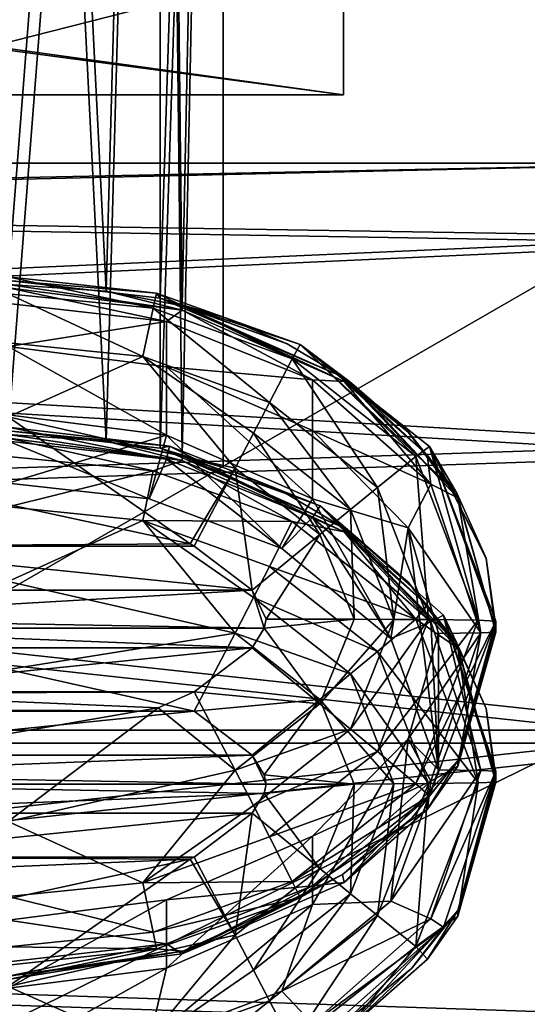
# Model space of a CAD drawing. Header units: metres. Extents: x -1004 to 0, y -808 to 0.
# Tile 61 of 160: x -760 to -742, y -157 to -123. Entities that reach past the tile are written whole.
import ezdxf

# ---------------------------------------------------------------- set-up
doc = ezdxf.new("R2010")
doc.units = ezdxf.units.M

msp = doc.modelspace()

# ---------------------------------------------------------------- linework, layer by layer
at = {"layer": 'None012310'}
for points in [[(-502.018646, -55.05748, 2077.158447), (-932.118103, -108.3162, 2112.660645), (-918.387695, -133.430511, 2129.401611)], [(-918.387695, -133.430511, 2129.401611), (-901.755127, -155.084702, 2143.836426), (-502.018646, -55.05748, 2077.158447)], [(-901.755127, -155.084702, 2143.836426), (-820.791748, -194.333847, 2169.999756), (-502.018646, -55.05748, 2077.158447)], [(-502.018646, -55.05748, 2077.158447), (-820.791748, -194.333847, 2169.999756), (-502.018646, -194.333847, 2169.999756)], [(-914.9198, -137.676178, 2128.745361), (-928.7276, -113.098167, 2112.361572), (-502.018646, -57.672649, 2075.415039)], [(-502.018646, -57.672649, 2075.415039), (-898.363892, -158.604187, 2142.695801), (-914.9198, -137.676178, 2128.745361)], [(-820.791748, -195.279739, 2167.143799), (-898.363892, -158.604187, 2142.695801), (-502.018646, -57.672649, 2075.415039)], [(-502.018646, -195.279739, 2167.143799), (-820.791748, -195.279739, 2167.143799), (-502.018646, -57.672649, 2075.415039)]]:
    msp.add_3dface(points, dxfattribs=at)
at = {"layer": 'None012312'}
for points in [[(-760.21582, -131.741089, 1316.990356), (-760.21582, -63.743683, 1317.58374), (-754.912537, -63.762852, 1319.780396)], [(-754.911255, -132.349716, 1319.183105), (-760.21582, -131.741089, 1316.990356), (-754.912537, -63.762852, 1319.780396)], [(-754.912537, -63.855412, 1330.386597), (-760.21582, -63.87458, 1332.583252), (-756.800537, -132.105423, 1331.164917)], [(-754.151306, -132.62204, 1328.895752), (-754.912537, -63.855412, 1330.386597), (-756.800537, -132.105423, 1331.164917)], [(-754.911255, -132.349716, 1319.183105), (-754.912537, -63.762852, 1319.780396), (-752.71582, -63.809132, 1325.083496)], [(-752.71582, -63.809132, 1325.083496), (-754.912537, -63.855412, 1330.386597), (-754.151306, -132.62204, 1328.895752)], [(-752.71582, -133.018692, 1324.479492), (-754.911255, -132.349716, 1319.183105), (-752.71582, -63.809132, 1325.083496)], [(-752.71582, -133.018692, 1324.479492), (-752.71582, -63.809132, 1325.083496), (-754.151306, -132.62204, 1328.895752)], [(-756.800537, -132.105423, 1331.164917), (-760.21582, -63.87458, 1332.583252), (-760.217529, -131.871994, 1331.989868)], [(-760.21582, -136.97702, 1916.967529), (-760.21582, -68.979607, 1917.560913), (-754.912537, -68.998772, 1919.757568)], [(-754.911255, -137.585632, 1919.160278), (-760.21582, -136.97702, 1916.967529), (-754.912537, -68.998772, 1919.757568)], [(-754.911255, -137.585632, 1919.160278), (-754.912537, -68.998772, 1919.757568), (-752.71582, -69.045052, 1925.060669)], [(-756.800537, -137.341339, 1931.14209), (-760.21582, -69.110504, 1932.560425), (-760.217529, -137.10791, 1931.966919)], [(-754.912537, -69.091331, 1930.36377), (-760.21582, -69.110504, 1932.560425), (-756.800537, -137.341339, 1931.14209)], [(-754.151306, -137.857956, 1928.872925), (-754.912537, -69.091331, 1930.36377), (-756.800537, -137.341339, 1931.14209)], [(-752.71582, -69.045052, 1925.060669), (-754.912537, -69.091331, 1930.36377), (-754.151306, -137.857956, 1928.872925)], [(-752.71582, -138.254608, 1924.456665), (-754.911255, -137.585632, 1919.160278), (-752.71582, -69.045052, 1925.060669)], [(-752.71582, -138.254608, 1924.456665), (-752.71582, -69.045052, 1925.060669), (-754.151306, -137.857956, 1928.872925)], [(-755.035645, -132.17598, 1302.486084), (-755.1521, -132.707458, 1299.4198), (-760.21582, -131.614563, 1302.490967)], [(-755.1521, -132.707458, 1299.4198), (-760.21582, -132.196777, 1299.424316), (-760.21582, -131.614563, 1302.490967)], [(-760.21582, -131.614563, 1302.490967), (-760.21582, -131.741089, 1316.990356), (-755.035645, -132.17598, 1302.486084)], [(-760.21582, -131.741089, 1316.990356), (-754.911255, -132.349716, 1319.183105), (-755.035645, -132.17598, 1302.486084)], [(-754.151184, -132.775528, 1346.482544), (-756.800537, -132.105423, 1331.164917), (-760.217529, -131.871994, 1331.989868)], [(-760.217529, -131.871994, 1331.989868), (-760.217529, -131.99852, 1346.489258), (-754.151184, -132.775528, 1346.482544)], [(-754.151184, -132.775528, 1346.482544), (-760.217529, -131.99852, 1346.489258), (-754.697571, -133.167831, 1349.307739)], [(-754.697571, -133.167831, 1349.307739), (-760.217529, -131.99852, 1346.489258), (-760.216431, -132.539917, 1349.313232)], [(-755.1521, -132.707458, 1299.4198), (-755.52002, -134.389618, 1296.809692), (-760.21582, -132.196777, 1299.424316)], [(-755.52002, -134.389618, 1296.809692), (-760.21582, -133.908249, 1296.813843), (-760.21582, -132.196777, 1299.424316)], [(-754.151306, -132.62204, 1328.895752), (-756.800537, -132.105423, 1331.164917), (-754.151184, -132.775528, 1346.482544)], [(-750.307251, -134.471954, 1299.404419), (-755.1521, -132.707458, 1299.4198), (-755.035645, -132.17598, 1302.486084)], [(-750.031921, -133.973663, 1302.470337), (-750.307251, -134.471954, 1299.404419), (-755.035645, -132.17598, 1302.486084)], [(-755.035645, -132.17598, 1302.486084), (-754.911255, -132.349716, 1319.183105), (-750.031921, -133.973663, 1302.470337)], [(-760.216431, -132.539917, 1349.313232), (-760.216614, -134.044571, 1351.763062), (-754.697571, -133.167831, 1349.307739)], [(-754.911255, -132.349716, 1319.183105), (-748.530579, -135.112442, 1324.461304), (-750.031921, -133.973663, 1302.470337)], [(-752.71582, -133.018692, 1324.479492), (-752.70697, -133.021713, 1324.479492), (-754.911255, -132.349716, 1319.183105)], [(-752.70697, -133.021713, 1324.479492), (-750.489807, -133.945953, 1324.471436), (-754.911255, -132.349716, 1319.183105)], [(-754.911255, -132.349716, 1319.183105), (-750.489807, -133.945953, 1324.471436), (-750.481201, -133.950256, 1324.471436)], [(-750.481201, -133.950256, 1324.471436), (-748.530579, -135.112442, 1324.461304), (-754.911255, -132.349716, 1319.183105)], [(-751.106995, -135.991089, 1296.795654), (-755.52002, -134.389618, 1296.809692), (-755.1521, -132.707458, 1299.4198)], [(-750.307251, -134.471954, 1299.404419), (-751.106995, -135.991089, 1296.795654), (-755.1521, -132.707458, 1299.4198)], [(-749.603027, -135.20079, 1349.289917), (-754.151184, -132.775528, 1346.482544), (-754.697571, -133.167831, 1349.307739)], [(-748.501648, -135.262039, 1346.460815), (-748.530579, -135.112442, 1324.461304), (-754.151306, -132.62204, 1328.895752)], [(-748.530579, -135.112442, 1324.461304), (-750.481201, -133.950256, 1324.471436), (-754.151306, -132.62204, 1328.895752)], [(-754.151306, -132.62204, 1328.895752), (-750.481201, -133.950256, 1324.471436), (-750.489807, -133.945953, 1324.471436)], [(-750.489807, -133.945953, 1324.471436), (-752.70697, -133.021713, 1324.479492), (-754.151306, -132.62204, 1328.895752)], [(-752.70697, -133.021713, 1324.479492), (-752.71582, -133.018692, 1324.479492), (-754.151306, -132.62204, 1328.895752)], [(-748.501648, -135.262039, 1346.460815), (-754.151306, -132.62204, 1328.895752), (-754.151184, -132.775528, 1346.482544)], [(-748.501648, -135.262039, 1346.460815), (-754.151184, -132.775528, 1346.482544), (-749.603027, -135.20079, 1349.289917)], [(-760.216614, -134.044571, 1351.763062), (-754.696289, -134.746262, 1351.756958), (-754.697571, -133.167831, 1349.307739)], [(-754.697571, -133.167831, 1349.307739), (-754.696289, -134.746262, 1351.756958), (-749.603027, -135.20079, 1349.289917)], [(-760.21582, -133.908249, 1296.813843), (-755.52002, -134.389618, 1296.809692), (-760.21582, -136.488403, 1295.057129)], [(-754.696289, -134.746262, 1351.756958), (-760.216614, -134.044571, 1351.763062), (-754.695007, -137.126358, 1624.455078)], [(-754.695007, -137.126358, 1624.455078), (-760.216614, -134.044571, 1351.763062), (-760.216614, -136.424423, 1624.461182)], [(-745.998535, -137.880554, 1299.374634), (-750.307251, -134.471954, 1299.404419), (-750.031921, -133.973663, 1302.470337)], [(-745.530396, -137.521713, 1302.439331), (-745.998535, -137.880554, 1299.374634), (-750.031921, -133.973663, 1302.470337)], [(-744.578674, -139.130905, 1324.426147), (-744.573303, -139.139587, 1324.426147), (-750.031921, -133.973663, 1302.470337)], [(-744.573303, -139.139587, 1324.426147), (-744.567017, -139.149689, 1324.426025), (-750.031921, -133.973663, 1302.470337)], [(-750.031921, -133.973663, 1302.470337), (-744.567017, -139.149689, 1324.426025), (-745.530396, -137.521713, 1302.439331)], [(-750.031921, -133.973663, 1302.470337), (-748.530579, -135.112442, 1324.461304), (-748.327393, -135.256622, 1324.459961)], [(-748.327393, -135.256622, 1324.459961), (-748.319031, -135.26265, 1324.459961), (-750.031921, -133.973663, 1302.470337)], [(-748.319031, -135.26265, 1324.459961), (-746.263733, -137.024078, 1324.44458), (-750.031921, -133.973663, 1302.470337)], [(-750.031921, -133.973663, 1302.470337), (-746.263733, -137.024078, 1324.44458), (-746.256165, -137.031754, 1324.444458)], [(-746.256165, -137.031754, 1324.444458), (-744.578674, -139.130905, 1324.426147), (-750.031921, -133.973663, 1302.470337)], [(-755.52002, -134.389618, 1296.809692), (-752.303894, -138.283401, 1295.041382), (-760.21582, -136.488403, 1295.057129)], [(-751.106995, -135.991089, 1296.795654), (-751.665833, -137.059708, 1295.792114), (-755.52002, -134.389618, 1296.809692)], [(-751.665833, -137.059708, 1295.792114), (-752.303894, -138.283401, 1295.041382), (-755.52002, -134.389618, 1296.809692)], [(-747.33905, -138.962097, 1296.769775), (-751.106995, -135.991089, 1296.795654), (-750.307251, -134.471954, 1299.404419)], [(-745.998535, -137.880554, 1299.374634), (-747.33905, -138.962097, 1296.769775), (-750.307251, -134.471954, 1299.404419)], [(-749.609558, -139.353043, 1624.435669), (-749.608643, -136.973862, 1351.737549), (-754.696289, -134.746262, 1351.756958)], [(-749.609558, -139.353043, 1624.435669), (-754.696289, -134.746262, 1351.756958), (-754.695007, -137.126358, 1624.455078)], [(-754.696289, -134.746262, 1351.756958), (-749.608643, -136.973862, 1351.737549), (-749.603027, -135.20079, 1349.289917)], [(-749.603027, -135.20079, 1349.289917), (-749.608643, -136.973862, 1351.737549), (-745.47998, -138.84462, 1349.258179)], [(-745.47998, -138.84462, 1349.258179), (-748.501648, -135.262039, 1346.460815), (-749.603027, -135.20079, 1349.289917)], [(-748.327393, -135.256622, 1324.459961), (-748.530579, -135.112442, 1324.461304), (-744.534058, -139.32196, 1346.425415)], [(-744.534058, -139.32196, 1346.425415), (-748.530579, -135.112442, 1324.461304), (-745.602417, -137.819229, 1346.438477)], [(-748.530579, -135.112442, 1324.461304), (-748.501648, -135.262039, 1346.460815), (-745.602417, -137.819229, 1346.438477)], [(-745.602417, -137.819229, 1346.438477), (-748.501648, -135.262039, 1346.460815), (-745.47998, -138.84462, 1349.258179)], [(-748.319031, -135.26265, 1324.459961), (-748.327393, -135.256622, 1324.459961), (-744.534058, -139.32196, 1346.425415)], [(-744.534058, -139.32196, 1346.425415), (-746.263733, -137.024078, 1324.44458), (-748.319031, -135.26265, 1324.459961)], [(-748.275757, -139.724945, 1295.768799), (-751.665833, -137.059708, 1295.792114), (-751.106995, -135.991089, 1296.795654)], [(-747.33905, -138.962097, 1296.769775), (-748.275757, -139.724945, 1295.768799), (-751.106995, -135.991089, 1296.795654)], [(-760.216431, -138.804169, 1897.159302), (-754.695007, -137.126358, 1624.455078), (-760.216614, -136.424423, 1624.461182)], [(-752.303894, -138.283401, 1295.041382), (-753.868774, -140.926224, 1294.409424), (-760.21582, -136.488403, 1295.057129)], [(-760.21582, -136.488403, 1295.057129), (-753.868774, -140.926224, 1294.409424), (-760.21582, -139.544434, 1294.421387)], [(-754.585144, -137.516937, 1902.46228), (-754.697571, -137.970413, 1899.629639), (-760.216431, -136.850479, 1902.46814)], [(-754.697571, -137.970413, 1899.629639), (-760.216431, -137.342499, 1899.635132), (-760.216431, -136.850479, 1902.46814)], [(-760.216431, -136.850479, 1902.46814), (-760.21582, -136.97702, 1916.967529), (-754.585144, -137.516937, 1902.46228)], [(-760.21582, -136.97702, 1916.967529), (-754.911255, -137.585632, 1919.160278), (-754.585144, -137.516937, 1902.46228)], [(-746.270203, -140.361496, 1351.708008), (-749.608643, -136.973862, 1351.737549), (-749.609558, -139.353043, 1624.435669)], [(-745.47998, -138.84462, 1349.258179), (-749.608643, -136.973862, 1351.737549), (-746.270203, -140.361496, 1351.708008)], [(-754.151184, -138.011444, 1946.459595), (-756.800537, -137.341339, 1931.14209), (-760.217529, -137.10791, 1931.966919)], [(-760.217529, -137.10791, 1931.966919), (-760.217529, -137.234451, 1946.466431), (-754.151184, -138.011444, 1946.459595)], [(-754.151184, -138.011444, 1946.459595), (-760.217529, -137.234451, 1946.466431), (-755.1521, -138.380783, 1949.517944)], [(-755.1521, -138.380783, 1949.517944), (-760.217529, -137.234451, 1946.466431), (-760.21582, -137.870102, 1949.522461)], [(-760.216431, -138.804169, 1897.159302), (-755.299805, -139.356461, 1897.154541), (-754.695007, -137.126358, 1624.455078)], [(-754.697571, -137.970413, 1899.629639), (-755.299805, -139.356461, 1897.154541), (-760.216431, -137.342499, 1899.635132)], [(-755.299805, -139.356461, 1897.154541), (-760.216431, -138.804169, 1897.159302), (-760.216431, -137.342499, 1899.635132)], [(-754.151306, -137.857956, 1928.872925), (-756.800537, -137.341339, 1931.14209), (-754.151184, -138.011444, 1946.459595)], [(-755.299805, -139.356461, 1897.154541), (-750.671204, -141.089813, 1897.139404), (-754.695007, -137.126358, 1624.455078)], [(-754.695007, -137.126358, 1624.455078), (-750.671204, -141.089813, 1897.139404), (-749.609558, -139.353043, 1624.435669)], [(-749.345337, -140.599472, 1295.02124), (-752.303894, -138.283401, 1295.041382), (-751.665833, -137.059708, 1295.792114)], [(-748.275757, -139.724945, 1295.768799), (-749.345337, -140.599472, 1295.02124), (-751.665833, -137.059708, 1295.792114)], [(-746.256165, -137.031754, 1324.444458), (-746.263733, -137.024078, 1324.44458), (-744.534058, -139.32196, 1346.425415)], [(-744.578674, -139.130905, 1324.426147), (-746.256165, -137.031754, 1324.444458), (-744.534058, -139.32196, 1346.425415)], [(-754.585144, -137.516937, 1902.46228), (-754.911255, -137.585632, 1919.160278), (-749.341187, -139.590836, 1902.444214)], [(-754.911255, -137.585632, 1919.160278), (-748.530579, -140.348373, 1924.438354), (-749.341187, -139.590836, 1902.444214)], [(-752.71582, -138.254608, 1924.456665), (-752.70697, -138.257645, 1924.456665), (-754.911255, -137.585632, 1919.160278)], [(-752.70697, -138.257645, 1924.456665), (-750.489807, -139.181885, 1924.448608), (-754.911255, -137.585632, 1919.160278)], [(-754.911255, -137.585632, 1919.160278), (-750.489807, -139.181885, 1924.448608), (-750.481201, -139.186172, 1924.448608)], [(-750.481201, -139.186172, 1924.448608), (-748.530579, -140.348373, 1924.438354), (-754.911255, -137.585632, 1919.160278)], [(-749.603027, -140.003372, 1899.611938), (-754.697571, -137.970413, 1899.629639), (-754.585144, -137.516937, 1902.46228)], [(-749.341187, -139.590836, 1902.444214), (-749.603027, -140.003372, 1899.611938), (-754.585144, -137.516937, 1902.46228)], [(-743.824829, -143.587387, 1299.324829), (-745.998535, -137.880554, 1299.374634), (-745.530396, -137.521713, 1302.439331)], [(-743.21582, -143.614105, 1302.38623), (-743.824829, -143.587387, 1299.324829), (-745.530396, -137.521713, 1302.439331)], [(-743.21582, -143.614105, 1302.38623), (-745.530396, -137.521713, 1302.439331), (-743.21582, -143.806091, 1324.385376)], [(-745.530396, -137.521713, 1302.439331), (-743.549133, -141.434128, 1324.406128), (-743.21582, -143.806091, 1324.385376)], [(-744.567017, -139.149689, 1324.426025), (-743.551758, -141.424942, 1324.406128), (-745.530396, -137.521713, 1302.439331)], [(-745.530396, -137.521713, 1302.439331), (-743.551758, -141.424942, 1324.406128), (-743.549133, -141.434128, 1324.406128)], [(-755.1521, -138.380783, 1949.517944), (-760.21582, -137.870102, 1949.522461), (-760.21582, -139.626862, 1952.102661)], [(-750.671204, -141.089813, 1897.139404), (-755.299805, -139.356461, 1897.154541), (-754.697571, -137.970413, 1899.629639)], [(-750.307251, -140.145279, 1949.502563), (-754.151184, -138.011444, 1946.459595), (-755.1521, -138.380783, 1949.517944)], [(-749.603027, -140.003372, 1899.611938), (-750.671204, -141.089813, 1897.139404), (-754.697571, -137.970413, 1899.629639)], [(-748.501648, -140.497955, 1946.437988), (-748.530579, -140.348373, 1924.438354), (-754.151306, -137.857956, 1928.872925)], [(-748.530579, -140.348373, 1924.438354), (-750.481201, -139.186172, 1924.448608), (-754.151306, -137.857956, 1928.872925)], [(-754.151306, -137.857956, 1928.872925), (-750.481201, -139.186172, 1924.448608), (-750.489807, -139.181885, 1924.448608)], [(-750.489807, -139.181885, 1924.448608), (-752.70697, -138.257645, 1924.456665), (-754.151306, -137.857956, 1928.872925)], [(-752.70697, -138.257645, 1924.456665), (-752.71582, -138.254608, 1924.456665), (-754.151306, -137.857956, 1928.872925)], [(-748.501648, -140.497955, 1946.437988), (-754.151306, -137.857956, 1928.872925), (-754.151184, -138.011444, 1946.459595)], [(-748.501648, -140.497955, 1946.437988), (-754.151184, -138.011444, 1946.459595), (-750.307251, -140.145279, 1949.502563)], [(-745.55896, -143.564743, 1296.729614), (-747.33905, -138.962097, 1296.769775), (-745.998535, -137.880554, 1299.374634)], [(-743.824829, -143.587387, 1299.324829), (-745.55896, -143.564743, 1296.729614), (-745.998535, -137.880554, 1299.374634)], [(-744.534058, -139.32196, 1346.425415), (-745.602417, -137.819229, 1346.438477), (-745.47998, -138.84462, 1349.258179)], [(-755.1521, -138.380783, 1949.517944), (-760.21582, -139.626862, 1952.102661), (-755.52002, -140.108231, 1952.098389)], [(-750.307251, -140.145279, 1949.502563), (-755.1521, -138.380783, 1949.517944), (-755.52002, -140.108231, 1952.098389)], [(-752.303894, -138.283401, 1295.041382), (-753.726318, -140.999481, 1294.408691), (-753.868774, -140.926224, 1294.409424)], [(-751.707275, -142.535782, 1294.395386), (-753.726318, -140.999481, 1294.408691), (-752.303894, -138.283401, 1295.041382)], [(-749.345337, -140.599472, 1295.02124), (-751.707275, -142.535782, 1294.395386), (-752.303894, -138.283401, 1295.041382)], [(-746.771301, -143.556061, 1295.734741), (-748.275757, -139.724945, 1295.768799), (-747.33905, -138.962097, 1296.769775)], [(-745.55896, -143.564743, 1296.729614), (-746.771301, -143.556061, 1295.734741), (-747.33905, -138.962097, 1296.769775)], [(-743.732544, -144.022751, 1349.213013), (-745.47998, -138.84462, 1349.258179), (-746.270203, -140.361496, 1351.708008)], [(-744.534058, -139.32196, 1346.425415), (-745.47998, -138.84462, 1349.258179), (-743.732544, -144.022751, 1349.213013)], [(-750.671204, -141.089813, 1897.139404), (-746.87793, -144.228683, 1897.112061), (-749.609558, -139.353043, 1624.435669)], [(-746.87793, -144.228683, 1897.112061), (-746.270203, -140.361496, 1351.708008), (-749.609558, -139.353043, 1624.435669)], [(-744.534058, -139.32196, 1346.425415), (-744.573303, -139.139587, 1324.426147), (-744.578674, -139.130905, 1324.426147)], [(-744.567017, -139.149689, 1324.426025), (-744.573303, -139.139587, 1324.426147), (-744.534058, -139.32196, 1346.425415)], [(-743.21582, -143.998062, 1346.384521), (-743.551758, -141.424942, 1324.406128), (-744.567017, -139.149689, 1324.426025)], [(-743.21582, -143.998062, 1346.384521), (-744.567017, -139.149689, 1324.426025), (-744.534058, -139.32196, 1346.425415)], [(-743.21582, -143.998062, 1346.384521), (-744.534058, -139.32196, 1346.425415), (-743.732544, -144.022751, 1349.213013)], [(-760.21582, -139.544434, 1294.421387), (-753.868774, -140.926224, 1294.409424), (-766.705383, -140.999496, 1294.408691)], [(-755.52002, -140.108231, 1952.098389), (-760.21582, -139.626862, 1952.102661), (-760.21582, -142.237289, 1953.814087)], [(-745.47998, -143.647202, 1899.580078), (-749.603027, -140.003372, 1899.611938), (-749.341187, -139.590836, 1902.444214)], [(-748.154358, -143.549606, 1294.995483), (-749.345337, -140.599472, 1295.02124), (-748.275757, -139.724945, 1295.768799)], [(-745.033997, -143.40451, 1902.410889), (-745.47998, -143.647202, 1899.580078), (-749.341187, -139.590836, 1902.444214)], [(-744.578674, -144.366821, 1924.40332), (-744.573303, -144.375504, 1924.40332), (-749.341187, -139.590836, 1902.444214)], [(-744.573303, -144.375504, 1924.40332), (-744.567017, -144.38562, 1924.403198), (-749.341187, -139.590836, 1902.444214)], [(-749.341187, -139.590836, 1902.444214), (-744.567017, -144.38562, 1924.403198), (-745.033997, -143.40451, 1902.410889)], [(-749.341187, -139.590836, 1902.444214), (-748.530579, -140.348373, 1924.438354), (-748.327393, -140.492538, 1924.437134)], [(-748.327393, -140.492538, 1924.437134), (-748.319031, -140.498581, 1924.437134), (-749.341187, -139.590836, 1902.444214)], [(-748.319031, -140.498581, 1924.437134), (-746.263733, -142.26001, 1924.421753), (-749.341187, -139.590836, 1902.444214)], [(-749.341187, -139.590836, 1902.444214), (-746.263733, -142.26001, 1924.421753), (-746.256165, -142.267685, 1924.421631)], [(-746.256165, -142.267685, 1924.421631), (-744.578674, -144.366821, 1924.40332), (-749.341187, -139.590836, 1902.444214)], [(-746.771301, -143.556061, 1295.734741), (-748.154358, -143.549606, 1294.995483), (-748.275757, -139.724945, 1295.768799)], [(-755.52002, -140.108231, 1952.098389), (-760.21582, -142.237289, 1953.814087), (-752.303894, -144.032272, 1953.798462)], [(-751.106995, -141.709702, 1952.084473), (-755.52002, -140.108231, 1952.098389), (-751.665833, -142.795685, 1953.069214)], [(-751.665833, -142.795685, 1953.069214), (-755.52002, -140.108231, 1952.098389), (-752.303894, -144.032272, 1953.798462)], [(-750.307251, -140.145279, 1949.502563), (-755.52002, -140.108231, 1952.098389), (-751.106995, -141.709702, 1952.084473)], [(-746.87793, -144.228683, 1897.112061), (-750.671204, -141.089813, 1897.139404), (-749.603027, -140.003372, 1899.611938)], [(-745.47998, -143.647202, 1899.580078), (-746.87793, -144.228683, 1897.112061), (-749.603027, -140.003372, 1899.611938)], [(-745.998535, -143.553879, 1949.4729), (-750.307251, -140.145279, 1949.502563), (-751.106995, -141.709702, 1952.084473)], [(-745.998535, -143.553879, 1949.4729), (-748.501648, -140.497955, 1946.437988), (-750.307251, -140.145279, 1949.502563)], [(-748.327393, -140.492538, 1924.437134), (-748.530579, -140.348373, 1924.438354), (-744.534058, -144.557892, 1946.402466)], [(-744.534058, -144.557892, 1946.402466), (-748.530579, -140.348373, 1924.438354), (-745.602417, -143.055145, 1946.415649)], [(-748.530579, -140.348373, 1924.438354), (-748.501648, -140.497955, 1946.437988), (-745.602417, -143.055145, 1946.415649)], [(-746.270203, -140.361496, 1351.708008), (-746.87793, -144.228683, 1897.112061), (-745.21582, -148.803848, 1897.072021)], [(-745.21582, -144.04425, 1351.675903), (-746.270203, -140.361496, 1351.708008), (-745.21582, -148.803848, 1897.072021)], [(-746.270203, -140.361496, 1351.708008), (-745.21582, -144.04425, 1351.675903), (-743.732544, -144.022751, 1349.213013)], [(-751.21582, -143.544296, 1294.386475), (-751.707275, -142.535782, 1294.395386), (-749.345337, -140.599472, 1295.02124)], [(-748.154358, -143.549606, 1294.995483), (-751.21582, -143.544296, 1294.386475), (-749.345337, -140.599472, 1295.02124)], [(-745.602417, -143.055145, 1946.415649), (-748.501648, -140.497955, 1946.437988), (-745.998535, -143.553879, 1949.4729)], [(-748.319031, -140.498581, 1924.437134), (-748.327393, -140.492538, 1924.437134), (-744.534058, -144.557892, 1946.402466)], [(-744.534058, -144.557892, 1946.402466), (-746.263733, -142.26001, 1924.421753), (-748.319031, -140.498581, 1924.437134)], [(-768.72644, -142.538223, 1294.395264), (-766.705383, -140.999496, 1294.408691), (-751.707275, -142.535782, 1294.395386)], [(-753.868774, -140.926224, 1294.409424), (-753.726318, -140.999481, 1294.408691), (-766.705383, -140.999496, 1294.408691)], [(-766.705383, -140.999496, 1294.408691), (-753.726318, -140.999481, 1294.408691), (-751.707275, -142.535782, 1294.395386)], [(-743.549133, -141.434128, 1324.406128), (-743.551758, -141.424942, 1324.406128), (-743.21582, -143.998062, 1346.384521)], [(-743.21582, -143.806091, 1324.385376), (-743.549133, -141.434128, 1324.406128), (-743.21582, -143.998062, 1346.384521)], [(-747.33905, -144.68071, 1952.058472), (-751.106995, -141.709702, 1952.084473), (-751.665833, -142.795685, 1953.069214)], [(-745.998535, -143.553879, 1949.4729), (-751.106995, -141.709702, 1952.084473), (-747.33905, -144.68071, 1952.058472)], [(-752.303894, -144.032272, 1953.798462), (-760.21582, -142.237289, 1953.814087), (-760.21582, -145.303955, 1954.396362)], [(-746.256165, -142.267685, 1924.421631), (-746.263733, -142.26001, 1924.421753), (-744.534058, -144.557892, 1946.402466)], [(-744.578674, -144.366821, 1924.40332), (-746.256165, -142.267685, 1924.421631), (-744.534058, -144.557892, 1946.402466)], [(-751.282776, -143.865799, 1294.383667), (-769.21582, -143.544296, 1294.386475), (-751.707275, -142.535782, 1294.395386)], [(-751.707275, -142.535782, 1294.395386), (-769.21582, -143.544296, 1294.386475), (-768.72644, -142.538223, 1294.395264)], [(-751.665833, -142.795685, 1953.069214), (-752.303894, -144.032272, 1953.798462), (-748.275757, -145.460922, 1953.046021)], [(-751.21582, -143.544296, 1294.386475), (-751.282776, -143.865799, 1294.383667), (-751.707275, -142.535782, 1294.395386)], [(-747.33905, -144.68071, 1952.058472), (-751.665833, -142.795685, 1953.069214), (-748.275757, -145.460922, 1953.046021)], [(-744.534058, -144.557892, 1946.402466), (-745.602417, -143.055145, 1946.415649), (-745.998535, -143.553879, 1949.4729)], [(-743.732544, -148.825333, 1899.534912), (-745.47998, -143.647202, 1899.580078), (-745.033997, -143.40451, 1902.410889)], [(-743.21582, -148.850021, 1902.363403), (-743.732544, -148.825333, 1899.534912), (-745.033997, -143.40451, 1902.410889)], [(-743.21582, -148.850021, 1902.363403), (-745.033997, -143.40451, 1902.410889), (-743.21582, -149.042007, 1924.362549)], [(-745.033997, -143.40451, 1902.410889), (-743.549133, -146.670044, 1924.383179), (-743.21582, -149.042007, 1924.362549)], [(-744.567017, -144.38562, 1924.403198), (-743.551758, -146.660858, 1924.383301), (-745.033997, -143.40451, 1902.410889)], [(-745.033997, -143.40451, 1902.410889), (-743.551758, -146.660858, 1924.383301), (-743.549133, -146.670044, 1924.383179)], [(-769.21582, -143.544296, 1294.386475), (-751.282776, -143.865799, 1294.383667), (-769.148926, -143.865891, 1294.383667)], [(-751.282776, -143.865799, 1294.383667), (-751.705139, -144.550293, 1294.377808), (-769.148926, -143.865891, 1294.383667)], [(-769.148926, -143.865891, 1294.383667), (-751.705139, -144.550293, 1294.377808), (-768.724426, -144.552811, 1294.377686)], [(-749.345337, -146.499741, 1294.969727), (-751.705139, -144.550293, 1294.377808), (-751.282776, -143.865799, 1294.383667)], [(-751.21582, -143.544296, 1294.386475), (-748.154358, -143.549606, 1294.995483), (-751.282776, -143.865799, 1294.383667)], [(-748.154358, -143.549606, 1294.995483), (-749.345337, -146.499741, 1294.969727), (-751.282776, -143.865799, 1294.383667)], [(-748.154358, -143.549606, 1294.995483), (-746.771301, -143.556061, 1295.734741), (-749.345337, -146.499741, 1294.969727)], [(-746.771301, -143.556061, 1295.734741), (-748.275757, -147.387177, 1295.701904), (-749.345337, -146.499741, 1294.969727)], [(-746.771301, -143.556061, 1295.734741), (-745.55896, -143.564743, 1296.729614), (-748.275757, -147.387177, 1295.701904)], [(-745.55896, -143.564743, 1296.729614), (-747.33905, -148.167389, 1296.689453), (-748.275757, -147.387177, 1295.701904)], [(-743.824829, -149.260712, 1949.423096), (-745.998535, -143.553879, 1949.4729), (-747.33905, -144.68071, 1952.058472)], [(-747.33905, -148.167389, 1296.689453), (-745.55896, -143.564743, 1296.729614), (-743.824829, -143.587387, 1299.324829)], [(-745.998535, -149.294205, 1299.275024), (-747.33905, -148.167389, 1296.689453), (-743.824829, -143.587387, 1299.324829)], [(-745.21582, -148.803848, 1897.072021), (-746.87793, -144.228683, 1897.112061), (-745.47998, -143.647202, 1899.580078)], [(-744.534058, -144.557892, 1946.402466), (-745.998535, -143.553879, 1949.4729), (-743.824829, -149.260712, 1949.423096)], [(-743.824829, -143.587387, 1299.324829), (-743.21582, -143.614105, 1302.38623), (-745.998535, -149.294205, 1299.275024)], [(-743.21582, -143.614105, 1302.38623), (-745.530396, -149.706497, 1302.333008), (-745.998535, -149.294205, 1299.275024)], [(-744.543213, -148.475815, 1324.344604), (-745.530396, -149.706497, 1302.333008), (-743.21582, -143.614105, 1302.38623)], [(-743.732544, -148.825333, 1899.534912), (-745.21582, -148.803848, 1897.072021), (-745.47998, -143.647202, 1899.580078)], [(-743.21582, -143.806091, 1324.385376), (-744.543213, -148.475815, 1324.344604), (-743.21582, -143.614105, 1302.38623)], [(-744.534058, -148.674179, 1346.34375), (-744.543213, -148.475815, 1324.344604), (-743.21582, -143.806091, 1324.385376)], [(-743.21582, -143.998062, 1346.384521), (-744.534058, -148.674179, 1346.34375), (-743.21582, -143.806091, 1324.385376)], [(-760.21582, -145.303955, 1954.396362), (-753.726318, -146.759003, 1954.383545), (-752.303894, -144.032272, 1953.798462)], [(-753.726318, -146.759003, 1954.383545), (-749.345337, -146.348358, 1953.778198), (-752.303894, -144.032272, 1953.798462)], [(-752.303894, -144.032272, 1953.798462), (-749.345337, -146.348358, 1953.778198), (-748.275757, -145.460922, 1953.046021)], [(-745.21582, -144.04425, 1351.675903), (-746.270142, -147.726883, 1351.643677), (-743.732544, -144.022751, 1349.213013)], [(-746.270142, -147.726883, 1351.643677), (-745.47998, -149.200882, 1349.167847), (-743.732544, -144.022751, 1349.213013)], [(-745.21582, -144.04425, 1351.675903), (-745.21582, -148.803848, 1897.072021), (-746.270142, -147.726883, 1351.643677)], [(-743.732544, -144.022751, 1349.213013), (-745.47998, -149.200882, 1349.167847), (-744.534058, -148.674179, 1346.34375)], [(-743.21582, -143.998062, 1346.384521), (-743.732544, -144.022751, 1349.213013), (-744.534058, -148.674179, 1346.34375)], [(-751.705139, -144.550293, 1294.377808), (-766.705383, -146.089081, 1294.36438), (-768.724426, -144.552811, 1294.377686)], [(-751.705139, -144.550293, 1294.377808), (-753.726318, -146.089096, 1294.36438), (-766.705383, -146.089081, 1294.36438)], [(-753.726318, -146.089096, 1294.36438), (-751.705139, -144.550293, 1294.377808), (-749.345337, -146.499741, 1294.969727)], [(-744.534058, -144.557892, 1946.402466), (-744.573303, -144.375504, 1924.40332), (-744.578674, -144.366821, 1924.40332)], [(-744.567017, -144.38562, 1924.403198), (-744.573303, -144.375504, 1924.40332), (-744.534058, -144.557892, 1946.402466)], [(-743.21582, -149.233994, 1946.361694), (-743.551758, -146.660858, 1924.383301), (-744.567017, -144.38562, 1924.403198)], [(-743.21582, -149.233994, 1946.361694), (-744.567017, -144.38562, 1924.403198), (-744.534058, -144.557892, 1946.402466)], [(-743.21582, -149.233994, 1946.361694), (-744.534058, -144.557892, 1946.402466), (-743.824829, -149.260712, 1949.423096)], [(-748.275757, -145.460922, 1953.046021), (-745.55896, -149.283356, 1952.018311), (-747.33905, -144.68071, 1952.058472)], [(-745.55896, -149.283356, 1952.018311), (-743.824829, -149.260712, 1949.423096), (-747.33905, -144.68071, 1952.058472)], [(-753.726318, -146.759003, 1954.383545), (-760.21582, -145.303955, 1954.396362), (-766.562927, -146.68573, 1954.384277)], [(-749.345337, -146.348358, 1953.778198), (-746.771301, -149.292038, 1953.013184), (-748.275757, -145.460922, 1953.046021)], [(-748.275757, -145.460922, 1953.046021), (-746.771301, -149.292038, 1953.013184), (-745.55896, -149.283356, 1952.018311)], [(-753.726318, -146.089096, 1294.36438), (-766.601501, -146.142792, 1294.363892), (-766.705383, -146.089081, 1294.36438)], [(-753.726318, -146.089096, 1294.36438), (-754.980896, -146.64653, 1294.359497), (-766.601501, -146.142792, 1294.363892)], [(-754.980896, -146.64653, 1294.359497), (-760.21582, -147.544144, 1294.351563), (-766.601501, -146.142792, 1294.363892)], [(-754.980896, -146.64653, 1294.359497), (-753.726318, -146.089096, 1294.36438), (-752.303894, -148.815811, 1294.949463)], [(-752.303894, -148.815811, 1294.949463), (-753.726318, -146.089096, 1294.36438), (-749.345337, -146.499741, 1294.969727)], [(-753.726318, -146.759003, 1954.383545), (-751.705139, -148.297806, 1954.370117), (-749.345337, -146.348358, 1953.778198)], [(-749.345337, -146.499741, 1294.969727), (-748.275757, -147.387177, 1295.701904), (-752.303894, -148.815811, 1294.949463)], [(-751.705139, -148.297806, 1954.370117), (-751.282776, -148.9823, 1954.364258), (-749.345337, -146.348358, 1953.778198)], [(-749.345337, -146.348358, 1953.778198), (-751.282776, -148.9823, 1954.364258), (-748.154358, -149.298492, 1953.752441)], [(-748.154358, -149.298492, 1953.752441), (-746.771301, -149.292038, 1953.013184), (-749.345337, -146.348358, 1953.778198)], [(-751.705139, -148.297806, 1954.370117), (-753.726318, -146.759003, 1954.383545), (-768.724426, -148.295288, 1954.370239)], [(-768.724426, -148.295288, 1954.370239), (-753.726318, -146.759003, 1954.383545), (-766.705383, -146.759003, 1954.383545)], [(-753.726318, -146.759003, 1954.383545), (-766.562927, -146.68573, 1954.384277), (-766.705383, -146.759003, 1954.383545)], [(-760.21582, -150.610794, 1294.933838), (-760.21582, -147.544144, 1294.351563), (-754.980896, -146.64653, 1294.359497)], [(-760.21582, -150.610794, 1294.933838), (-754.980896, -146.64653, 1294.359497), (-752.303894, -148.815811, 1294.949463)], [(-743.549133, -146.670044, 1924.383179), (-743.551758, -146.660858, 1924.383301), (-743.21582, -149.233994, 1946.361694)], [(-743.21582, -149.042007, 1924.362549), (-743.549133, -146.670044, 1924.383179), (-743.21582, -149.233994, 1946.361694)], [(-748.275757, -147.387177, 1295.701904), (-751.665833, -150.052414, 1295.678711), (-752.303894, -148.815811, 1294.949463)], [(-748.275757, -147.387177, 1295.701904), (-747.33905, -148.167389, 1296.689453), (-751.665833, -150.052414, 1295.678711)], [(-746.270142, -147.726883, 1351.643677), (-746.87793, -153.378998, 1897.032104), (-749.609558, -153.495056, 1624.312256)], [(-749.608643, -151.114685, 1351.614136), (-746.270142, -147.726883, 1351.643677), (-749.609558, -153.495056, 1624.312256)], [(-746.270142, -147.726883, 1351.643677), (-749.608643, -151.114685, 1351.614136), (-745.47998, -149.200882, 1349.167847)], [(-745.21582, -148.803848, 1897.072021), (-746.87793, -153.378998, 1897.032104), (-746.270142, -147.726883, 1351.643677)], [(-769.148926, -148.982193, 1954.364258), (-751.705139, -148.297806, 1954.370117), (-768.724426, -148.295288, 1954.370239)], [(-751.705139, -148.297806, 1954.370117), (-769.148926, -148.982193, 1954.364258), (-751.21582, -149.303802, 1954.36145)], [(-751.282776, -148.9823, 1954.364258), (-751.705139, -148.297806, 1954.370117), (-751.21582, -149.303802, 1954.36145)], [(-747.33905, -148.167389, 1296.689453), (-751.106995, -151.138382, 1296.663452), (-751.665833, -150.052414, 1295.678711)], [(-751.106995, -151.138382, 1296.663452), (-747.33905, -148.167389, 1296.689453), (-745.998535, -149.294205, 1299.275024)], [(-745.600098, -150.174133, 1346.330688), (-748.501648, -152.7341, 1346.30835), (-744.543213, -148.475815, 1324.344604)], [(-744.543213, -148.475815, 1324.344604), (-748.501648, -152.7341, 1346.30835), (-746.133728, -150.478699, 1324.327148)], [(-744.543213, -148.475815, 1324.344604), (-746.133728, -150.478699, 1324.327148), (-745.530396, -149.706497, 1302.333008)], [(-744.534058, -148.674179, 1346.34375), (-745.600098, -150.174133, 1346.330688), (-744.543213, -148.475815, 1324.344604)], [(-744.534058, -148.674179, 1346.34375), (-745.47998, -149.200882, 1349.167847), (-745.600098, -150.174133, 1346.330688)], [(-751.21582, -149.303802, 1954.36145), (-769.148926, -148.982193, 1954.364258), (-769.21582, -149.303802, 1954.36145)], [(-760.21582, -150.610794, 1294.933838), (-752.303894, -148.815811, 1294.949463), (-755.52002, -152.739868, 1296.649536)], [(-752.303894, -148.815811, 1294.949463), (-751.665833, -150.052414, 1295.678711), (-755.52002, -152.739868, 1296.649536)], [(-751.282776, -148.9823, 1954.364258), (-751.21582, -149.303802, 1954.36145), (-748.154358, -149.298492, 1953.752441)], [(-746.87793, -153.378998, 1897.032104), (-745.21582, -148.803848, 1897.072021), (-743.732544, -148.825333, 1899.534912)], [(-745.47998, -154.003479, 1899.489746), (-746.87793, -153.378998, 1897.032104), (-743.732544, -148.825333, 1899.534912)], [(-743.732544, -148.825333, 1899.534912), (-743.21582, -148.850021, 1902.363403), (-745.47998, -154.003479, 1899.489746)], [(-743.21582, -148.850021, 1902.363403), (-745.033997, -154.295532, 1902.315796), (-745.47998, -154.003479, 1899.489746)], [(-744.543213, -153.711746, 1924.321777), (-745.033997, -154.295532, 1902.315796), (-743.21582, -148.850021, 1902.363403)], [(-743.21582, -149.042007, 1924.362549), (-744.543213, -153.711746, 1924.321777), (-743.21582, -148.850021, 1902.363403)], [(-768.72644, -150.309875, 1954.352661), (-751.282776, -149.625305, 1954.358643), (-769.21582, -149.303802, 1954.36145)], [(-769.21582, -149.303802, 1954.36145), (-751.282776, -149.625305, 1954.358643), (-751.21582, -149.303802, 1954.36145)], [(-751.21582, -149.303802, 1954.36145), (-751.282776, -149.625305, 1954.358643), (-748.154358, -149.298492, 1953.752441)], [(-751.282776, -149.625305, 1954.358643), (-749.345337, -152.248627, 1953.726685), (-748.154358, -149.298492, 1953.752441)], [(-750.307251, -152.70282, 1299.245361), (-751.106995, -151.138382, 1296.663452), (-745.998535, -149.294205, 1299.275024)], [(-745.998535, -149.294205, 1299.275024), (-745.530396, -149.706497, 1302.333008), (-750.307251, -152.70282, 1299.245361)], [(-749.608643, -151.114685, 1351.614136), (-749.603027, -152.844727, 1349.135986), (-745.47998, -149.200882, 1349.167847)], [(-745.47998, -149.200882, 1349.167847), (-749.603027, -152.844727, 1349.135986), (-745.600098, -150.174133, 1346.330688)], [(-748.154358, -149.298492, 1953.752441), (-749.345337, -152.248627, 1953.726685), (-748.275757, -153.123154, 1952.979126)], [(-746.771301, -149.292038, 1953.013184), (-748.275757, -153.123154, 1952.979126), (-747.33905, -153.886002, 1951.978149)], [(-746.771301, -149.292038, 1953.013184), (-748.154358, -149.298492, 1953.752441), (-748.275757, -153.123154, 1952.979126)], [(-745.55896, -149.283356, 1952.018311), (-747.33905, -153.886002, 1951.978149), (-745.998535, -154.967529, 1949.373291)], [(-745.55896, -149.283356, 1952.018311), (-746.771301, -149.292038, 1953.013184), (-747.33905, -153.886002, 1951.978149)], [(-743.824829, -149.260712, 1949.423096), (-745.998535, -154.967529, 1949.373291), (-744.534058, -153.910095, 1946.320923)], [(-743.824829, -149.260712, 1949.423096), (-745.55896, -149.283356, 1952.018311), (-745.998535, -154.967529, 1949.373291)], [(-744.534058, -153.910095, 1946.320923), (-744.543213, -153.711746, 1924.321777), (-743.21582, -149.042007, 1924.362549)], [(-743.21582, -149.233994, 1946.361694), (-744.534058, -153.910095, 1946.320923), (-743.21582, -149.042007, 1924.362549)], [(-743.21582, -149.233994, 1946.361694), (-743.824829, -149.260712, 1949.423096), (-744.534058, -153.910095, 1946.320923)], [(-751.282776, -149.625305, 1954.358643), (-768.72644, -150.309875, 1954.352661), (-751.707275, -150.312317, 1954.352539)], [(-751.282776, -149.625305, 1954.358643), (-751.707275, -150.312317, 1954.352539), (-749.345337, -152.248627, 1953.726685)], [(-745.530396, -149.706497, 1302.333008), (-750.031921, -153.254532, 1302.302124), (-750.307251, -152.70282, 1299.245361)], [(-745.530396, -149.706497, 1302.333008), (-748.556458, -152.455643, 1324.309937), (-750.031921, -153.254532, 1302.302124)], [(-745.530396, -149.706497, 1302.333008), (-746.155334, -150.500427, 1324.326904), (-748.556458, -152.455643, 1324.309937)], [(-746.133728, -150.478699, 1324.327148), (-746.155334, -150.500427, 1324.326904), (-745.530396, -149.706497, 1302.333008)], [(-751.665833, -150.052414, 1295.678711), (-751.106995, -151.138382, 1296.663452), (-755.52002, -152.739868, 1296.649536)], [(-768.72644, -150.309875, 1954.352661), (-766.705383, -151.848602, 1954.339233), (-751.707275, -150.312317, 1954.352539)], [(-751.707275, -150.312317, 1954.352539), (-766.705383, -151.848602, 1954.339233), (-753.726318, -151.848602, 1954.339233)], [(-751.707275, -150.312317, 1954.352539), (-753.726318, -151.848602, 1954.339233), (-752.303894, -154.564697, 1953.706543)], [(-751.707275, -150.312317, 1954.352539), (-752.303894, -154.564697, 1953.706543), (-749.345337, -152.248627, 1953.726685)], [(-745.600098, -150.174133, 1346.330688), (-749.603027, -152.844727, 1349.135986), (-748.501648, -152.7341, 1346.30835)], [(-755.52002, -152.739868, 1296.649536), (-760.21582, -153.221222, 1296.645264), (-760.21582, -150.610794, 1294.933838)], [(-746.155334, -150.500427, 1324.326904), (-748.501648, -152.7341, 1346.30835), (-748.556458, -152.455643, 1324.309937)], [(-748.501648, -152.7341, 1346.30835), (-746.155334, -150.500427, 1324.326904), (-746.133728, -150.478699, 1324.327148)], [(-755.52002, -152.739868, 1296.649536), (-751.106995, -151.138382, 1296.663452), (-750.307251, -152.70282, 1299.245361)], [(-754.696167, -153.342239, 1351.594727), (-749.608643, -151.114685, 1351.614136), (-754.695007, -155.721725, 1624.292847)], [(-749.608643, -151.114685, 1351.614136), (-754.696167, -153.342239, 1351.594727), (-749.603027, -152.844727, 1349.135986)], [(-749.608643, -151.114685, 1351.614136), (-749.609558, -153.495056, 1624.312256), (-754.695007, -155.721725, 1624.292847)], [(-766.705383, -151.848602, 1954.339233), (-753.868774, -151.921875, 1954.338501), (-753.726318, -151.848602, 1954.339233)], [(-766.705383, -151.848602, 1954.339233), (-765.450745, -152.406036, 1954.334351), (-753.868774, -151.921875, 1954.338501)], [(-765.450745, -152.406036, 1954.334351), (-760.21582, -153.30365, 1954.326538), (-753.868774, -151.921875, 1954.338501)], [(-752.303894, -154.564697, 1953.706543), (-753.868774, -151.921875, 1954.338501), (-760.21582, -156.35968, 1953.690796)], [(-760.21582, -156.35968, 1953.690796), (-753.868774, -151.921875, 1954.338501), (-760.21582, -153.30365, 1954.326538)], [(-753.726318, -151.848602, 1954.339233), (-753.868774, -151.921875, 1954.338501), (-752.303894, -154.564697, 1953.706543)], [(-748.501648, -152.7341, 1346.30835), (-754.151184, -155.220612, 1346.286621), (-748.556458, -152.455643, 1324.309937)], [(-748.556458, -152.455643, 1324.309937), (-754.151184, -155.220612, 1346.286621), (-752.91156, -154.699417, 1324.290283)], [(-748.556458, -152.455643, 1324.309937), (-752.91156, -154.699417, 1324.290283), (-750.031921, -153.254532, 1302.302124)], [(-749.345337, -152.248627, 1953.726685), (-752.303894, -154.564697, 1953.706543), (-751.665833, -155.788376, 1952.955811)], [(-748.275757, -153.123154, 1952.979126), (-749.345337, -152.248627, 1953.726685), (-751.665833, -155.788376, 1952.955811)], [(-760.21582, -153.221222, 1296.645264), (-755.52002, -152.739868, 1296.649536), (-755.1521, -154.4673, 1299.22998)], [(-755.1521, -154.4673, 1299.22998), (-755.52002, -152.739868, 1296.649536), (-750.307251, -152.70282, 1299.245361)], [(-750.307251, -152.70282, 1299.245361), (-750.031921, -153.254532, 1302.302124), (-755.1521, -154.4673, 1299.22998)], [(-749.603027, -152.844727, 1349.135986), (-754.151184, -155.220612, 1346.286621), (-748.501648, -152.7341, 1346.30835)], [(-754.696167, -153.342239, 1351.594727), (-754.697571, -154.87767, 1349.118286), (-749.603027, -152.844727, 1349.135986)], [(-749.603027, -152.844727, 1349.135986), (-754.697571, -154.87767, 1349.118286), (-754.151184, -155.220612, 1346.286621)], [(-748.275757, -153.123154, 1952.979126), (-751.665833, -155.788376, 1952.955811), (-751.106995, -156.85701, 1951.952271)], [(-747.33905, -153.886002, 1951.978149), (-748.275757, -153.123154, 1952.979126), (-751.106995, -156.85701, 1951.952271)], [(-760.216614, -154.043961, 1351.588623), (-754.696167, -153.342239, 1351.594727), (-760.216614, -156.42366, 1624.286743)], [(-754.696167, -153.342239, 1351.594727), (-754.695007, -155.721725, 1624.292847), (-760.216614, -156.42366, 1624.286743)], [(-754.696167, -153.342239, 1351.594727), (-760.216614, -154.043961, 1351.588623), (-754.697571, -154.87767, 1349.118286)], [(-760.21582, -154.977982, 1299.225464), (-760.21582, -153.221222, 1296.645264), (-755.1521, -154.4673, 1299.22998)], [(-749.609558, -153.495056, 1624.312256), (-750.671204, -156.517914, 1897.004761), (-755.299805, -158.25119, 1896.989624)], [(-749.609558, -153.495056, 1624.312256), (-755.299805, -158.25119, 1896.989624), (-754.695007, -155.721725, 1624.292847)], [(-750.031921, -153.254532, 1302.302124), (-755.035645, -155.052216, 1302.286377), (-755.1521, -154.4673, 1299.22998)], [(-754.121582, -155.1297, 1324.286621), (-755.035645, -155.052216, 1302.286377), (-750.031921, -153.254532, 1302.302124)], [(-752.940125, -154.710464, 1324.290283), (-754.121582, -155.1297, 1324.286621), (-750.031921, -153.254532, 1302.302124)], [(-750.031921, -153.254532, 1302.302124), (-752.91156, -154.699417, 1324.290283), (-752.940125, -154.710464, 1324.290283)], [(-750.671204, -156.517914, 1897.004761), (-746.87793, -153.378998, 1897.032104), (-745.47998, -154.003479, 1899.489746)], [(-746.87793, -153.378998, 1897.032104), (-750.671204, -156.517914, 1897.004761), (-749.609558, -153.495056, 1624.312256)], [(-745.600098, -155.410049, 1946.307861), (-748.501648, -157.970016, 1946.285522), (-744.543213, -153.711746, 1924.321777)], [(-744.543213, -153.711746, 1924.321777), (-748.501648, -157.970016, 1946.285522), (-746.133728, -155.714615, 1924.304321)], [(-744.543213, -153.711746, 1924.321777), (-746.133728, -155.714615, 1924.304321), (-745.033997, -154.295532, 1902.315796)], [(-744.534058, -153.910095, 1946.320923), (-745.600098, -155.410049, 1946.307861), (-744.543213, -153.711746, 1924.321777)], [(-760.216614, -154.043961, 1351.588623), (-760.216431, -155.505585, 1349.112793), (-754.697571, -154.87767, 1349.118286)], [(-747.33905, -153.886002, 1951.978149), (-751.106995, -156.85701, 1951.952271), (-750.307251, -158.376129, 1949.343506)], [(-749.603027, -157.647308, 1899.458008), (-750.671204, -156.517914, 1897.004761), (-745.47998, -154.003479, 1899.489746)], [(-745.998535, -154.967529, 1949.373291), (-747.33905, -153.886002, 1951.978149), (-750.307251, -158.376129, 1949.343506)], [(-745.47998, -154.003479, 1899.489746), (-745.033997, -154.295532, 1902.315796), (-749.603027, -157.647308, 1899.458008)], [(-744.534058, -153.910095, 1946.320923), (-745.998535, -154.967529, 1949.373291), (-745.600098, -155.410049, 1946.307861)], [(-755.1521, -154.4673, 1299.22998), (-755.035645, -155.052216, 1302.286377), (-760.21582, -154.977982, 1299.225464)], [(-745.033997, -154.295532, 1902.315796), (-749.341187, -158.109207, 1902.282593), (-749.603027, -157.647308, 1899.458008)], [(-745.033997, -154.295532, 1902.315796), (-748.556458, -157.691559, 1924.287109), (-749.341187, -158.109207, 1902.282593)], [(-745.033997, -154.295532, 1902.315796), (-746.155334, -155.736343, 1924.304077), (-748.556458, -157.691559, 1924.287109)], [(-746.133728, -155.714615, 1924.304321), (-746.155334, -155.736343, 1924.304077), (-745.033997, -154.295532, 1902.315796)], [(-755.52002, -158.458481, 1951.938232), (-752.303894, -154.564697, 1953.706543), (-760.21582, -156.35968, 1953.690796)], [(-751.665833, -155.788376, 1952.955811), (-752.303894, -154.564697, 1953.706543), (-755.52002, -158.458481, 1951.938232)], [(-754.151184, -155.220612, 1346.286621), (-752.940125, -154.710464, 1324.290283), (-752.91156, -154.699417, 1324.290283)], [(-752.940125, -154.710464, 1324.290283), (-754.151184, -155.220612, 1346.286621), (-754.121582, -155.1297, 1324.286621)], [(-754.697571, -154.87767, 1349.118286), (-760.217529, -155.997604, 1346.279785), (-754.151184, -155.220612, 1346.286621)], [(-754.697571, -154.87767, 1349.118286), (-760.216431, -155.505585, 1349.112793), (-760.217529, -155.997604, 1346.279785)], [(-754.151184, -155.220612, 1346.286621), (-760.217529, -155.997604, 1346.279785), (-754.121582, -155.1297, 1324.286621)], [(-754.121582, -155.1297, 1324.286621), (-760.217529, -155.997604, 1346.279785), (-760.21582, -156.116409, 1324.277954)], [(-755.035645, -155.052216, 1302.286377), (-760.21582, -155.613647, 1302.281494), (-760.21582, -154.977982, 1299.225464)], [(-754.121582, -155.1297, 1324.286621), (-760.21582, -156.116409, 1324.277954), (-755.035645, -155.052216, 1302.286377)], [(-760.21582, -156.116409, 1324.277954), (-760.21582, -155.613647, 1302.281494), (-755.035645, -155.052216, 1302.286377)], [(-750.307251, -158.376129, 1949.343506), (-748.501648, -157.970016, 1946.285522), (-745.998535, -154.967529, 1949.373291)], [(-745.998535, -154.967529, 1949.373291), (-748.501648, -157.970016, 1946.285522), (-745.600098, -155.410049, 1946.307861)], [(-754.695007, -155.721725, 1624.292847), (-760.21637, -158.803558, 1896.984863), (-760.216614, -156.42366, 1624.286743)], [(-755.299805, -158.25119, 1896.989624), (-760.21637, -158.803558, 1896.984863), (-754.695007, -155.721725, 1624.292847)], [(-751.106995, -156.85701, 1951.952271), (-751.665833, -155.788376, 1952.955811), (-755.52002, -158.458481, 1951.938232)], [(-746.155334, -155.736343, 1924.304077), (-748.501648, -157.970016, 1946.285522), (-748.556458, -157.691559, 1924.287109)], [(-748.501648, -157.970016, 1946.285522), (-746.155334, -155.736343, 1924.304077), (-746.133728, -155.714615, 1924.304321)], [(-760.21582, -158.939835, 1951.934082), (-755.52002, -158.458481, 1951.938232), (-760.21582, -156.35968, 1953.690796)], [(-755.299805, -158.25119, 1896.989624), (-750.671204, -156.517914, 1897.004761), (-749.603027, -157.647308, 1899.458008)], [(-751.106995, -156.85701, 1951.952271), (-755.52002, -158.458481, 1951.938232), (-755.1521, -160.140625, 1949.328125)], [(-750.307251, -158.376129, 1949.343506), (-751.106995, -156.85701, 1951.952271), (-755.1521, -160.140625, 1949.328125)]]:
    msp.add_3dface(points, dxfattribs=at)
at = {"layer": 'None012323'}
for points in [[(-805.718384, -127.646996, 1764.590942), (-805.718384, -129.254532, 1772.227173), (-735.21582, -127.646996, 1764.590942)], [(-805.718384, -129.254532, 1772.227173), (-735.21582, -130.437485, 1774.560547), (-735.21582, -127.646996, 1764.590942)], [(-805.718384, -127.646996, 1764.590942), (-735.21582, -127.646996, 1764.590942), (-805.718384, -129.084244, 1756.920776)], [(-735.21582, -127.646996, 1764.590942), (-735.21582, -130.215164, 1754.561768), (-805.718384, -129.084244, 1756.920776)], [(-805.718384, -129.084244, 1756.920776), (-735.21582, -130.215164, 1754.561768), (-805.718384, -133.347336, 1750.384644)], [(-805.718384, -129.254532, 1772.227173), (-805.718384, -133.661789, 1778.666992), (-735.21582, -130.437485, 1774.560547)], [(-735.21582, -130.215164, 1754.561768), (-735.21582, -137.453842, 1747.1604), (-805.718384, -133.347336, 1750.384644)], [(-805.718384, -133.661789, 1778.666992), (-735.21582, -137.838913, 1781.799194), (-735.21582, -130.437485, 1774.560547)], [(-805.718384, -133.347336, 1750.384644), (-735.21582, -137.453842, 1747.1604), (-805.718384, -139.787186, 1745.977295)], [(-805.718384, -133.661789, 1778.666992), (-805.718384, -140.197998, 1782.930054), (-735.21582, -137.838913, 1781.799194)], [(-735.21582, -137.453842, 1747.1604), (-735.21582, -147.423447, 1744.369873), (-805.718384, -139.787186, 1745.977295)], [(-805.718384, -140.197998, 1782.930054), (-735.21582, -147.868073, 1784.367432), (-735.21582, -137.838913, 1781.799194)], [(-805.718384, -139.787186, 1745.977295), (-735.21582, -147.423447, 1744.369873), (-805.718384, -147.423447, 1744.369873)], [(-805.718384, -140.197998, 1782.930054), (-805.718384, -147.868088, 1784.36731), (-735.21582, -147.868073, 1784.367432)], [(-735.21582, -147.423447, 1744.369873), (-805.718384, -155.093552, 1745.807129), (-805.718384, -147.423447, 1744.369873)], [(-735.21582, -147.423447, 1744.369873), (-735.21582, -157.452606, 1746.937988), (-805.718384, -155.093552, 1745.807129)], [(-805.718384, -147.868088, 1784.36731), (-805.718384, -155.504318, 1782.759888), (-735.21582, -147.868073, 1784.367432)], [(-735.21582, -147.868073, 1784.367432), (-805.718384, -155.504318, 1782.759888), (-735.21582, -157.837677, 1781.576904)], [(-735.21582, -157.452606, 1746.937988), (-805.718384, -161.629791, 1750.07019), (-805.718384, -155.093552, 1745.807129)], [(-805.718384, -155.504318, 1782.759888), (-805.718384, -161.944183, 1778.352661), (-735.21582, -157.837677, 1781.576904)]]:
    msp.add_3dface(points, dxfattribs=at)
at = {"layer": 'None012324'}
for points in [[(-793.527466, -125.266907, 446.294586), (-793.527466, -119.028557, 441.059998), (-748.527466, -125.267242, 446.294586)], [(-793.527466, -119.028557, 441.059998), (-748.527466, -119.028885, 441.059998), (-748.527466, -125.267242, 446.294586)], [(-748.527466, -119.267242, 461.26001), (-748.527466, -125.267242, 446.294586), (-748.527466, -119.028885, 441.059998)], [(-793.527466, -125.266907, 446.294586), (-748.527466, -125.267242, 446.294586), (-793.527466, -119.266907, 461.26001)], [(-748.527466, -125.267242, 446.294586), (-748.527466, -119.267242, 461.26001), (-793.527466, -119.266907, 461.26001)]]:
    msp.add_3dface(points, dxfattribs=at)
at = {"layer": 'None012349'}
for points in [[(-787.024658, -763.271118, 90), (-994.037292, -10, 90), (-533.424561, -638.481384, 90)], [(-994.037292, -10, 90), (-526.238708, -632.856445, 90), (-533.424561, -638.481384, 90)], [(-10, -10, 90), (-502.018646, -625.846375, 90), (-994.037292, -10, 90)], [(-502.018646, -625.846375, 90), (-510.034576, -626.560547, 90), (-994.037292, -10, 90)], [(-994.037292, -10, 90), (-510.034576, -626.560547, 90), (-518.256042, -628.853394, 90)], [(-518.256042, -628.853394, 90), (-526.238708, -632.856445, 90), (-994.037292, -10, 90)], [(-742.827515, -72.274109, 118.761513), (-792.141235, -69.163246, 118.815811), (-933.83313, -166.432312, 117.117973)], [(-693.214783, -74.83403, 118.716827), (-742.827515, -72.274109, 118.761513), (-936.400391, -207.430908, 116.402344)], [(-936.400391, -207.430908, 116.402344), (-742.827515, -72.274109, 118.761513), (-933.83313, -166.432312, 117.117973)], [(-938.286865, -245.271561, 115.741829), (-646.15448, -76.725967, 118.683807), (-693.214783, -74.83403, 118.716827)], [(-938.286865, -245.271561, 115.741829), (-693.214783, -74.83403, 118.716827), (-936.400391, -207.430908, 116.402344)], [(-598.695557, -78.099586, 118.659828), (-646.15448, -76.725967, 118.683807), (-938.286865, -245.271561, 115.741829)], [(-939.73761, -283.839661, 115.068619), (-940.709534, -322.106171, 114.400673), (-598.695557, -78.099586, 118.659828)], [(-940.709534, -322.106171, 114.400673), (-513.875122, -606.131226, 109.443001), (-598.695557, -78.099586, 118.659828)], [(-939.73761, -283.839661, 115.068619), (-598.695557, -78.099586, 118.659828), (-938.286865, -245.271561, 115.741829)]]:
    msp.add_3dface(points, dxfattribs=at)

doc.saveas('drawing.dxf')
